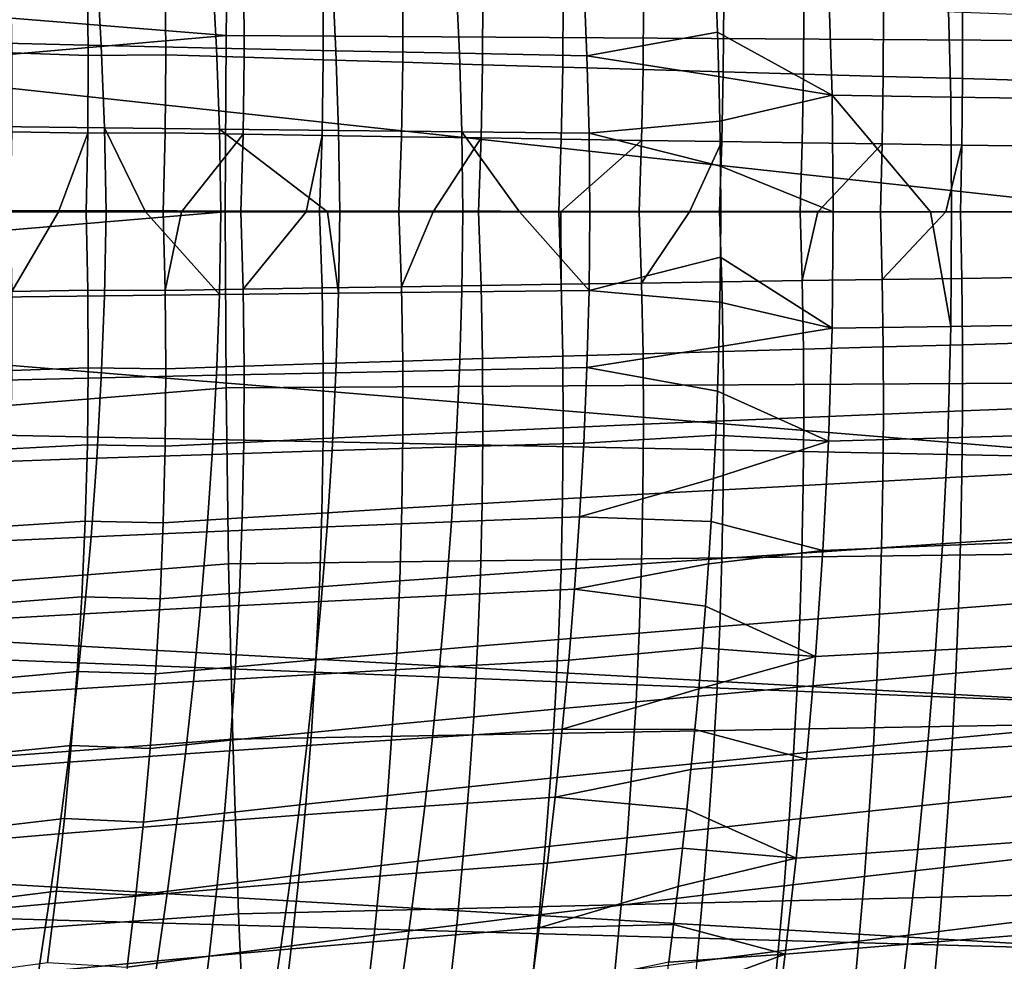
# Model space of a CAD drawing. Header units: metres. Extents: x -25 to 132, y -25 to 25.
# Tile 162 of 256: x 33.24 to 39.48, y -4.75 to 1.22. Entities that reach past the tile are written whole.
import ezdxf

# ---------------------------------------------------------------- set-up
doc = ezdxf.new("R2010")
doc.units = ezdxf.units.M
doc.layers.add('solid_12_061_071_XXX', color=7, linetype='CONTINUOUS')

msp = doc.modelspace()

# ---------------------------------------------------------------- linework, layer by layer
at = {"layer": 'solid_12_061_071_XXX'}
for points in [[(28.086149, 2.734259, 141.42128), (28.065462, 1.642213, 141.504379), (34.550743, 1.116727, 143.152008), (34.566586, 2.231676, 143.088196)], [(34.566586, 2.231676, 143.088196), (34.550743, 1.116727, 143.152008), (41.041626, 1.077531, 144.775955), (41.056084, 2.153667, 144.717712)], [(28.065462, 1.642213, 141.504379), (28.055143, 0.547611, 141.545975), (34.550743, 1.116727, 143.152008)], [(40.379467, 1.563349, 136.93129), (40.386909, -0.000003, 136.90564), (32.188175, 0.891898, 134.528381), (32.184349, 1.414367, 134.541534)], [(33.0257, 1.58731, 39.727135), (33.731094, 1.562806, 40.879372), (33.759499, 1.053241, 40.864841), (33.055965, 1.069825, 39.713535)], [(33.731094, 1.562806, 40.879372), (34.463436, 1.53845, 42.015034), (34.489876, 1.036735, 41.999535), (33.759499, 1.053241, 40.864841)], [(33.184017, 1.502213, 81.589966), (33.192509, 1.006441, 81.613518), (33.677914, 0.990165, 81.444611), (33.671951, 1.478247, 81.421867)], [(34.463436, 1.53845, 42.015034), (35.222279, 1.51435, 43.13345), (35.24667, 1.02038, 43.116966), (34.489876, 1.036735, 41.999535)], [(35.222279, 1.51435, 43.13345), (36.007198, 1.49023, 44.233936), (36.029461, 1.003992, 44.216484), (35.24667, 1.02038, 43.116966)], [(33.677914, 0.990165, 81.444611), (34.169224, 0.995016, 81.294838), (34.165039, 1.485685, 81.272202), (33.671951, 1.478247, 81.421867)], [(34.165039, 1.485685, 81.272202), (34.169224, 0.995016, 81.294838), (34.665642, 0.978698, 81.166199), (34.66354, 1.461686, 81.144699)], [(34.66354, 1.461686, 81.144699), (34.665642, 0.978698, 81.166199), (35.166214, 0.962716, 81.058189), (35.165867, 1.438187, 81.037964)], [(35.165867, 1.438187, 81.037964), (35.166214, 0.962716, 81.058189), (35.670078, 0.946929, 80.971024), (35.671135, 1.414984, 80.952194)], [(36.007198, 1.49023, 44.233936), (36.817753, 1.466225, 45.315834), (36.837814, 0.987662, 45.297432), (36.029461, 1.003992, 44.216484)], [(36.837814, 0.987662, 45.297432), (36.817753, 1.466225, 45.315834), (37.653862, 1.415244, 46.376091), (37.664959, 1.13719, 46.363995)], [(38.369106, 1.454094, 47.252239), (38.391529, 0.738284, 47.223766), (37.664959, 1.13719, 46.363995), (37.653862, 1.415244, 46.376091)], [(39.143253, 0.727097, 48.104172), (38.391529, 0.738284, 47.223766), (38.369106, 1.454094, 47.252239), (39.123856, 1.432475, 48.133736)], [(35.671135, 1.414984, 80.952194), (35.670078, 0.946929, 80.971024), (36.176388, 0.931309, 80.904602), (36.178474, 1.392028, 80.887245)], [(36.178474, 1.392028, 80.887245), (36.176388, 0.931309, 80.904602), (36.684296, 0.915917, 80.858803), (36.687031, 1.369409, 80.842926)], [(39.123856, 1.432475, 48.133736), (39.896126, 1.410606, 48.999737), (39.912487, 0.715771, 48.9692), (39.143253, 0.727097, 48.104172)], [(36.687031, 1.369409, 80.842926), (36.684296, 0.915917, 80.858803), (37.192955, 0.9009, 80.833481), (37.195946, 1.347348, 80.819054)], [(37.195946, 1.347348, 80.819054), (37.192955, 0.9009, 80.833481), (37.701511, 0.886093, 80.828514), (37.704361, 1.325594, 80.81546)], [(37.704361, 1.325594, 80.81546), (37.701511, 0.886093, 80.828514), (38.209122, 0.871512, 80.843788), (38.211422, 1.304169, 80.831955)], [(38.211422, 1.304169, 80.831955), (38.209122, 0.871512, 80.843788), (38.714935, 0.857319, 80.879158), (38.716263, 1.283313, 80.868362)], [(38.716263, 1.283313, 80.868362), (38.714935, 0.857319, 80.879158), (39.218105, 0.843454, 80.934509), (39.218033, 1.262938, 80.924492)], [(39.218033, 1.262938, 80.924492), (39.218105, 0.843454, 80.934509), (39.717777, 0.829859, 81.009712), (39.715862, 1.242952, 81.000175)], [(36.837814, 0.987662, 45.297432), (37.664959, 1.13719, 46.363995), (37.673767, 0.856697, 46.354618)], [(38.391529, 0.738284, 47.223766), (37.673767, 0.856697, 46.354618), (37.664959, 1.13719, 46.363995)], [(28.055218, -0.547852, 141.54599), (34.545525, 0.000026, 143.173294), (34.550743, 1.116727, 143.152008), (28.055143, 0.547611, 141.545975)], [(33.055965, 1.069825, 39.713535), (33.759499, 1.053241, 40.864841), (33.779663, 0.532333, 40.860218), (33.077633, 0.540748, 39.710312)], [(34.550743, 1.116727, 143.152008), (34.545525, 0.000026, 143.173294), (41.036861, -0.000107, 144.79538), (41.041626, 1.077531, 144.775955)], [(33.192509, 1.006441, 81.613518), (33.192268, 0.505685, 81.629669), (33.675446, 0.497398, 81.460281), (33.677914, 0.990165, 81.444611)], [(33.759499, 1.053241, 40.864841), (34.489876, 1.036735, 41.999535), (34.508423, 0.523946, 41.993484), (33.779663, 0.532333, 40.860218)], [(34.489876, 1.036735, 41.999535), (35.24667, 1.02038, 43.116966), (35.263496, 0.515625, 43.109482), (34.508423, 0.523946, 41.993484)], [(35.24667, 1.02038, 43.116966), (36.029461, 1.003992, 44.216484), (36.044468, 0.507276, 44.207573), (35.263496, 0.515625, 43.109482)], [(36.029461, 1.003992, 44.216484), (36.837814, 0.987662, 45.297432), (36.850922, 0.498948, 45.287136), (36.044468, 0.507276, 44.207573)], [(33.675446, 0.497398, 81.460281), (34.164948, 0.499769, 81.310417), (34.169224, 0.995016, 81.294838), (33.677914, 0.990165, 81.444611)], [(34.169224, 0.995016, 81.294838), (34.164948, 0.499769, 81.310417), (34.659618, 0.491453, 81.180954), (34.665642, 0.978698, 81.166199)], [(34.665642, 0.978698, 81.166199), (34.659618, 0.491453, 81.180954), (35.158779, 0.483303, 81.07196), (35.166214, 0.962716, 81.058189)], [(35.166214, 0.962716, 81.058189), (35.158779, 0.483303, 81.07196), (35.66161, 0.475252, 80.983665), (35.670078, 0.946929, 80.971024)], [(35.670078, 0.946929, 80.971024), (35.66161, 0.475252, 80.983665), (36.167267, 0.467285, 80.916031), (36.176388, 0.931309, 80.904602)], [(36.850922, 0.498948, 45.287136), (36.837814, 0.987662, 45.297432), (37.673767, 0.856697, 46.354618), (37.680183, 0.573669, 46.347935)], [(40.386909, -0.000003, 136.90564), (32.190701, 0.008428, 134.519699), (32.188175, 0.891898, 134.528381)], [(36.176388, 0.931309, 80.904602), (36.167267, 0.467285, 80.916031), (36.674919, 0.459433, 80.86898), (36.684296, 0.915917, 80.858803)], [(36.684296, 0.915917, 80.858803), (36.674919, 0.459433, 80.86898), (37.183731, 0.451771, 80.842438), (37.192955, 0.9009, 80.833481)], [(37.192955, 0.9009, 80.833481), (37.183731, 0.451771, 80.842438), (37.69286, 0.444217, 80.836342), (37.701511, 0.886093, 80.828514)], [(37.701511, 0.886093, 80.828514), (37.69286, 0.444217, 80.836342), (38.201469, 0.436779, 80.850609), (38.209122, 0.871512, 80.843788)], [(38.391529, 0.738284, 47.223766), (37.680183, 0.573669, 46.347935), (37.673767, 0.856697, 46.354618)], [(38.209122, 0.871512, 80.843788), (38.201469, 0.436779, 80.850609), (38.708725, 0.429539, 80.88517), (38.714935, 0.857319, 80.879158)], [(38.714935, 0.857319, 80.879158), (38.708725, 0.429539, 80.88517), (39.213787, 0.422468, 80.939957), (39.218105, 0.843454, 80.934509)], [(39.218105, 0.843454, 80.934509), (39.213787, 0.422468, 80.939957), (39.715813, 0.415537, 81.0149), (39.717777, 0.829859, 81.009712)], [(38.391529, 0.738284, 47.223766), (38.398117, 0.000002, 47.21262), (37.684105, 0.288099, 46.343937), (37.680183, 0.573669, 46.347935)], [(39.014355, 0, 47.937733), (38.398117, 0.000002, 47.21262), (38.391529, 0.738284, 47.223766)], [(39.014355, 0, 47.937733), (38.391529, 0.738284, 47.223766), (39.143253, 0.727097, 48.104172), (39.147373, 0, 48.091106)], [(39.147373, 0, 48.091106), (39.143253, 0.727097, 48.104172), (39.912487, 0.715771, 48.9692), (39.914104, 0, 48.954357)], [(36.850922, 0.498948, 45.287136), (37.680183, 0.573669, 46.347935), (37.684105, 0.288099, 46.343937)], [(33.089977, 0, 39.717567), (33.077633, 0.540748, 39.710312), (33.779663, 0.532333, 40.860218), (33.790901, 0, 40.865631)], [(33.192268, 0.505685, 81.629669), (33.183086, 0, 81.638268), (33.489193, 0, 81.527924), (33.675446, 0.497398, 81.460281)], [(33.675446, 0.497398, 81.460281), (33.664314, 0, 81.468758), (34.151955, 0, 81.318832), (34.164948, 0.499769, 81.310417)], [(34.040363, 0, 41.260151), (33.779663, 0.532333, 40.860218), (34.508423, 0.523946, 41.993484), (34.518436, 0, 41.997047)], [(34.040363, 0, 41.260151), (33.790901, 0, 40.865631), (33.779663, 0.532333, 40.860218)], [(34.164948, 0.499769, 81.310417), (34.151955, 0, 81.318832), (34.267555, 0, 81.286438), (34.659618, 0.491453, 81.180954)], [(35.194481, 0, 42.998905), (34.508423, 0.523946, 41.993484), (35.263496, 0.515625, 43.109482), (35.272091, 0, 43.111076)], [(35.194481, 0, 42.998905), (34.518436, 0, 41.997047), (34.508423, 0.523946, 41.993484)], [(35.272091, 0, 43.111076), (35.263496, 0.515625, 43.109482), (36.044468, 0.507276, 44.207573), (36.051643, 0, 44.207378)], [(36.410095, 0, 44.693848), (36.044468, 0.507276, 44.207573), (36.850922, 0.498948, 45.287136), (36.856529, 0, 45.285133)], [(36.410095, 0, 44.693848), (36.051643, 0, 44.207378), (36.044468, 0.507276, 44.207573)], [(33.489193, 0, 81.527924), (33.664314, 0, 81.468758), (33.675446, 0.497398, 81.460281)], [(34.267555, 0, 81.286438), (34.645199, 0, 81.188858), (34.659618, 0.491453, 81.180954)], [(34.659618, 0.491453, 81.180954), (34.645199, 0, 81.188858), (35.059399, 0, 81.096153), (35.158779, 0.483303, 81.07196)], [(35.059399, 0, 81.096153), (35.143295, 0, 81.079178), (35.158779, 0.483303, 81.07196)], [(35.158779, 0.483303, 81.07196), (35.143295, 0, 81.079178), (35.645451, 0, 80.990036), (35.66161, 0.475252, 80.983665)], [(35.66161, 0.475252, 80.983665), (35.645451, 0, 80.990036), (35.862152, 0, 80.958061), (36.167267, 0.467285, 80.916031)], [(35.862152, 0, 80.958061), (36.150867, 0, 80.92144), (36.167267, 0.467285, 80.916031)], [(36.167267, 0.467285, 80.916031), (36.150867, 0, 80.92144), (36.658726, 0, 80.87339), (36.674919, 0.459433, 80.86898)], [(36.674919, 0.459433, 80.86898), (36.658726, 0, 80.87339), (36.672665, 0, 80.87236), (37.183731, 0.451771, 80.842438)], [(36.672665, 0, 80.87236), (37.168159, 0, 80.845863), (37.183731, 0.451771, 80.842438)], [(36.856529, 0, 45.285133), (36.850922, 0.498948, 45.287136), (37.684105, 0.288099, 46.343937), (37.685436, 0, 46.342606)], [(37.183731, 0.451771, 80.842438), (37.168159, 0, 80.845863), (37.487167, 0, 80.839081), (37.69286, 0.444217, 80.836342)], [(37.487167, 0, 80.839081), (37.678341, 0, 80.83886), (37.69286, 0.444217, 80.836342)], [(37.69286, 0.444217, 80.836342), (37.678341, 0, 80.83886), (38.188408, 0, 80.852364), (38.201469, 0.436779, 80.850609)], [(38.201469, 0.436779, 80.850609), (38.188408, 0, 80.852364), (38.301811, 0, 80.858154), (38.708725, 0.429539, 80.88517)], [(38.301811, 0, 80.858154), (38.697701, 0, 80.886353), (38.708725, 0.429539, 80.88517)], [(38.708725, 0.429539, 80.88517), (38.697701, 0, 80.886353), (39.112747, 0, 80.929359), (39.213787, 0.422468, 80.939957)], [(39.112747, 0, 80.929359), (39.205097, 0, 80.940811), (39.213787, 0.422468, 80.939957)], [(39.213787, 0.422468, 80.939957), (39.205097, 0, 80.940811), (39.710087, 0, 81.015755), (39.715813, 0.415537, 81.0149)], [(38.398117, 0.000002, 47.21262), (37.685436, 0, 46.342606), (37.684105, 0.288099, 46.343937)], [(28.065681, -1.642454, 141.50441), (34.550938, -1.116674, 143.152054), (34.545525, 0.000026, 143.173294), (28.055218, -0.547852, 141.54599)], [(40.379467, -1.563355, 136.93129), (32.188175, -0.891898, 134.528381), (32.190701, 0.008428, 134.519699), (40.386909, -0.000003, 136.90564)], [(33.077633, -0.540748, 39.710312), (33.089977, 0, 39.717567), (33.790901, 0, 40.865631), (33.779663, -0.532333, 40.860218)], [(33.192268, -0.505705, 81.629669), (33.489193, 0, 81.527924), (33.183086, 0, 81.638268)], [(33.779663, -0.532333, 40.860218), (33.790901, 0, 40.865631), (34.040363, 0, 41.260151), (34.508423, -0.523946, 41.993484)], [(34.508423, -0.523946, 41.993484), (34.040363, 0, 41.260151), (34.518436, 0, 41.997047)], [(34.659618, -0.491471, 81.180954), (34.645199, 0, 81.188858), (34.267555, 0, 81.286438), (34.164948, -0.499789, 81.310417)], [(34.508423, -0.523946, 41.993484), (34.518436, 0, 41.997047), (35.194481, 0, 42.998905), (35.263496, -0.515625, 43.109482)], [(34.545525, 0.000026, 143.173294), (34.550938, -1.116674, 143.152054), (41.041794, -1.077744, 144.775986), (41.036861, -0.000107, 144.79538)], [(34.659618, -0.491471, 81.180954), (35.059399, 0, 81.096153), (34.645199, 0, 81.188858)], [(35.66161, -0.475272, 80.983665), (35.645451, 0, 80.990036), (35.143295, 0, 81.079178), (35.158779, -0.483324, 81.07196)], [(35.263496, -0.515625, 43.109482), (35.194481, 0, 42.998905), (35.272091, 0, 43.111076)], [(35.263496, -0.515625, 43.109482), (35.272091, 0, 43.111076), (36.051643, 0, 44.207378), (36.044468, -0.507277, 44.207573)], [(35.66161, -0.475272, 80.983665), (35.862152, 0, 80.958061), (35.645451, 0, 80.990036)], [(36.167267, -0.467303, 80.916031), (36.150867, 0, 80.92144), (35.862152, 0, 80.958061), (35.66161, -0.475272, 80.983665)], [(36.044468, -0.507277, 44.207573), (36.051643, 0, 44.207378), (36.410095, 0, 44.693848), (36.850922, -0.498948, 45.287136)], [(36.674919, -0.459452, 80.86898), (36.658726, 0, 80.87339), (36.150867, 0, 80.92144), (36.167267, -0.467303, 80.916031)], [(36.850922, -0.498948, 45.287136), (36.410095, 0, 44.693848), (36.856529, 0, 45.285133)], [(36.850922, -0.498948, 45.287136), (36.856529, 0, 45.285133), (37.685436, 0, 46.342606), (37.684105, -0.288099, 46.343937)], [(37.183731, -0.451788, 80.842438), (37.487167, 0, 80.839081), (37.168159, 0, 80.845863)], [(37.69286, -0.444231, 80.836334), (37.678341, 0, 80.83886), (37.487167, 0, 80.839081), (37.183731, -0.451788, 80.842438)], [(38.201469, -0.43679, 80.850609), (38.188408, 0, 80.852364), (37.678341, 0, 80.83886), (37.69286, -0.444231, 80.836334)], [(37.684105, -0.288099, 46.343937), (37.685436, 0, 46.342606), (38.398117, 0.000002, 47.21262), (38.391529, -0.738284, 47.223766)], [(38.201469, -0.43679, 80.850609), (38.301811, 0, 80.858154), (38.188408, 0, 80.852364)], [(38.708725, -0.429549, 80.88517), (38.697701, 0, 80.886353), (38.301811, 0, 80.858154), (38.201469, -0.43679, 80.850609)], [(38.391529, -0.738284, 47.223766), (38.398117, 0.000002, 47.21262), (39.014355, 0, 47.937733), (39.143253, -0.727097, 48.104172)], [(39.143253, -0.727097, 48.104172), (39.014355, 0, 47.937733), (39.147373, 0, 48.091106)], [(39.143253, -0.727097, 48.104172), (39.147373, 0, 48.091106), (39.914104, 0, 48.954357), (39.912487, -0.71577, 48.9692)], [(39.715813, -0.41554, 81.0149), (39.710087, 0, 81.015755), (39.205097, 0, 80.940811), (39.213787, -0.422474, 80.939957)], [(33.675446, -0.497418, 81.460281), (33.664314, 0, 81.468758), (33.489193, 0, 81.527924), (33.192268, -0.505705, 81.629669)], [(34.164948, -0.499789, 81.310417), (34.151955, 0, 81.318832), (33.664314, 0, 81.468758), (33.675446, -0.497418, 81.460281)], [(34.164948, -0.499789, 81.310417), (34.267555, 0, 81.286438), (34.151955, 0, 81.318832)], [(35.158779, -0.483324, 81.07196), (35.143295, 0, 81.079178), (35.059399, 0, 81.096153), (34.659618, -0.491471, 81.180954)], [(36.674919, -0.459452, 80.86898), (36.672665, 0, 80.87236), (36.658726, 0, 80.87339)], [(37.183731, -0.451788, 80.842438), (37.168159, 0, 80.845863), (36.672665, 0, 80.87236), (36.674919, -0.459452, 80.86898)], [(38.708725, -0.429549, 80.88517), (39.112747, 0, 80.929359), (38.697701, 0, 80.886353)], [(39.213787, -0.422474, 80.939957), (39.205097, 0, 80.940811), (39.112747, 0, 80.929359), (38.708725, -0.429549, 80.88517)], [(36.850922, -0.498948, 45.287136), (37.684105, -0.288099, 46.343937), (37.680183, -0.573669, 46.347935)], [(37.680183, -0.573669, 46.347935), (37.684105, -0.288099, 46.343937), (38.391529, -0.738284, 47.223766)], [(38.708725, -0.429549, 80.88517), (38.201469, -0.43679, 80.850609), (38.209122, -0.871535, 80.843788), (38.714935, -0.857338, 80.879158)], [(39.213787, -0.422474, 80.939957), (38.708725, -0.429549, 80.88517), (38.714935, -0.857338, 80.879158), (39.218105, -0.843467, 80.934509)], [(39.218105, -0.843467, 80.934509), (39.717777, -0.829865, 81.009712), (39.715813, -0.41554, 81.0149), (39.213787, -0.422474, 80.939957)], [(33.675446, -0.497418, 81.460281), (33.192268, -0.505705, 81.629669), (33.192509, -1.00648, 81.61351), (33.677914, -0.990203, 81.444611)], [(34.169224, -0.995054, 81.294838), (34.164948, -0.499789, 81.310417), (33.675446, -0.497418, 81.460281), (33.677914, -0.990203, 81.444611)], [(34.659618, -0.491471, 81.180954), (34.164948, -0.499789, 81.310417), (34.169224, -0.995054, 81.294838), (34.665642, -0.978736, 81.166199)], [(35.158779, -0.483324, 81.07196), (34.659618, -0.491471, 81.180954), (34.665642, -0.978736, 81.166199), (35.166214, -0.962758, 81.058189)], [(35.66161, -0.475272, 80.983665), (35.158779, -0.483324, 81.07196), (35.166214, -0.962758, 81.058189), (35.670078, -0.946968, 80.971024)], [(36.167267, -0.467303, 80.916031), (35.66161, -0.475272, 80.983665), (35.670078, -0.946968, 80.971024), (36.176392, -0.931345, 80.904602)], [(36.850922, -0.498948, 45.287136), (36.837814, -0.987662, 45.297432), (36.029461, -1.003992, 44.216484), (36.044468, -0.507277, 44.207573)], [(36.674919, -0.459452, 80.86898), (36.167267, -0.467303, 80.916031), (36.176392, -0.931345, 80.904602), (36.684296, -0.915955, 80.858795)], [(37.183731, -0.451788, 80.842438), (36.674919, -0.459452, 80.86898), (36.684296, -0.915955, 80.858795), (37.192955, -0.900933, 80.833481)], [(36.837814, -0.987662, 45.297432), (36.850922, -0.498948, 45.287136), (37.680183, -0.573669, 46.347935), (37.673767, -0.856697, 46.354618)], [(37.69286, -0.444231, 80.836334), (37.183731, -0.451788, 80.842438), (37.192955, -0.900933, 80.833481), (37.701511, -0.886121, 80.828514)], [(38.201469, -0.43679, 80.850609), (37.69286, -0.444231, 80.836334), (37.701511, -0.886121, 80.828514), (38.209122, -0.871535, 80.843788)], [(33.779663, -0.532333, 40.860218), (33.759499, -1.053241, 40.864841), (33.055965, -1.069825, 39.713535), (33.077633, -0.540748, 39.710312)], [(34.508423, -0.523946, 41.993484), (34.489876, -1.036735, 41.999535), (33.759499, -1.053241, 40.864841), (33.779663, -0.532333, 40.860218)], [(35.263496, -0.515625, 43.109482), (35.24667, -1.02038, 43.116966), (34.489876, -1.036735, 41.999535), (34.508423, -0.523946, 41.993484)], [(36.044468, -0.507277, 44.207573), (36.029461, -1.003992, 44.216484), (35.24667, -1.02038, 43.116966), (35.263496, -0.515625, 43.109482)], [(37.673767, -0.856697, 46.354618), (37.680183, -0.573669, 46.347935), (38.391529, -0.738284, 47.223766)], [(37.664959, -1.13719, 46.363995), (37.673767, -0.856697, 46.354618), (38.391529, -0.738284, 47.223766), (38.369106, -1.454094, 47.252239)], [(39.143253, -0.727097, 48.104172), (39.123856, -1.432474, 48.133736), (38.369106, -1.454094, 47.252239), (38.391529, -0.738284, 47.223766)], [(39.912487, -0.71577, 48.9692), (39.896126, -1.410605, 48.999737), (39.123856, -1.432474, 48.133736), (39.143253, -0.727097, 48.104172)], [(36.837814, -0.987662, 45.297432), (37.673767, -0.856697, 46.354618), (37.664959, -1.13719, 46.363995)], [(38.209122, -0.871535, 80.843788), (37.701511, -0.886121, 80.828514), (37.704361, -1.325636, 80.81546), (38.211422, -1.304204, 80.831955)], [(38.714935, -0.857338, 80.879158), (38.209122, -0.871535, 80.843788), (38.211422, -1.304204, 80.831955), (38.716263, -1.283343, 80.868355)], [(39.218105, -0.843467, 80.934509), (38.714935, -0.857338, 80.879158), (38.716263, -1.283343, 80.868355), (39.218033, -1.262957, 80.924492)], [(39.218033, -1.262957, 80.924492), (39.715862, -1.24296, 81.000175), (39.717777, -0.829865, 81.009712), (39.218105, -0.843467, 80.934509)], [(40.379467, -1.563355, 136.93129), (32.184502, -1.397519, 134.541016), (32.188175, -0.891898, 134.528381)], [(36.176392, -0.931345, 80.904602), (35.670078, -0.946968, 80.971024), (35.671131, -1.415042, 80.952187), (36.178474, -1.392081, 80.887238)], [(36.684296, -0.915955, 80.858795), (36.176392, -0.931345, 80.904602), (36.178474, -1.392081, 80.887238), (36.687031, -1.369466, 80.842926)], [(37.192955, -0.900933, 80.833481), (36.684296, -0.915955, 80.858795), (36.687031, -1.369466, 80.842926), (37.195946, -1.347397, 80.819054)], [(37.701511, -0.886121, 80.828514), (37.192955, -0.900933, 80.833481), (37.195946, -1.347397, 80.819054), (37.704361, -1.325636, 80.81546)], [(33.677914, -0.990203, 81.444611), (33.192509, -1.00648, 81.61351), (33.184013, -1.502272, 81.589958), (33.671951, -1.478304, 81.421867)], [(34.165039, -1.485742, 81.272202), (34.169224, -0.995054, 81.294838), (33.677914, -0.990203, 81.444611), (33.671951, -1.478304, 81.421867)], [(34.665642, -0.978736, 81.166199), (34.169224, -0.995054, 81.294838), (34.165039, -1.485742, 81.272202), (34.66354, -1.461741, 81.144699)], [(35.166214, -0.962758, 81.058189), (34.665642, -0.978736, 81.166199), (34.66354, -1.461741, 81.144699), (35.165867, -1.43825, 81.037964)], [(35.670078, -0.946968, 80.971024), (35.166214, -0.962758, 81.058189), (35.165867, -1.43825, 81.037964), (35.671131, -1.415042, 80.952187)], [(36.837814, -0.987662, 45.297432), (36.817753, -1.466225, 45.315834), (36.007198, -1.49023, 44.233936), (36.029461, -1.003992, 44.216484)], [(36.817753, -1.466225, 45.315834), (36.837814, -0.987662, 45.297432), (37.664959, -1.13719, 46.363995), (37.653862, -1.415244, 46.376091)], [(33.759499, -1.053241, 40.864841), (33.731094, -1.562806, 40.879372), (33.0257, -1.58731, 39.727135), (33.055965, -1.069825, 39.713535)], [(34.489876, -1.036735, 41.999535), (34.463436, -1.53845, 42.015034), (33.731094, -1.562806, 40.879372), (33.759499, -1.053241, 40.864841)], [(35.24667, -1.02038, 43.116966), (35.222279, -1.51435, 43.13345), (34.463436, -1.53845, 42.015034), (34.489876, -1.036735, 41.999535)], [(36.029461, -1.003992, 44.216484), (36.007198, -1.49023, 44.233936), (35.222279, -1.51435, 43.13345), (35.24667, -1.02038, 43.116966)], [(28.086515, -2.734499, 141.421341), (34.566975, -2.231623, 143.088287), (34.550938, -1.116674, 143.152054), (28.065681, -1.642454, 141.50441)], [(34.566975, -2.231623, 143.088287), (41.056427, -2.153879, 144.717789), (41.041794, -1.077744, 144.775986), (34.550938, -1.116674, 143.152054)], [(37.653862, -1.415244, 46.376091), (37.664959, -1.13719, 46.363995), (38.369106, -1.454094, 47.252239)], [(39.213631, -1.680924, 80.909927), (39.710114, -1.654813, 80.986313), (39.715862, -1.24296, 81.000175), (39.218033, -1.262957, 80.924492)], [(38.211422, -1.304204, 80.831955), (37.704361, -1.325636, 80.81546), (37.701538, -1.762739, 80.797226), (38.208473, -1.734764, 80.815163)], [(38.716263, -1.283343, 80.868355), (38.211422, -1.304204, 80.831955), (38.208473, -1.734764, 80.815163), (38.712795, -1.707536, 80.852806)], [(39.218033, -1.262957, 80.924492), (38.716263, -1.283343, 80.868355), (38.712795, -1.707536, 80.852806), (39.213631, -1.680924, 80.909927)], [(36.687031, -1.369466, 80.842926), (36.178474, -1.392081, 80.887238), (36.173714, -1.849467, 80.864021), (36.683292, -1.819945, 80.821434)], [(37.195946, -1.347397, 80.819054), (36.687031, -1.369466, 80.842926), (36.683292, -1.819945, 80.821434), (37.192856, -1.791141, 80.79924)], [(37.704361, -1.325636, 80.81546), (37.195946, -1.347397, 80.819054), (37.192856, -1.791141, 80.79924), (37.701538, -1.762739, 80.797226)], [(40.357227, -3.124776, 137.008133), (32.167973, -2.674245, 134.597794), (32.184502, -1.397519, 134.541016), (40.379467, -1.563355, 136.93129)], [(35.671131, -1.415042, 80.952187), (35.165867, -1.43825, 81.037964), (35.157986, -1.909752, 81.011368), (35.664989, -1.879445, 80.927254)], [(36.178474, -1.392081, 80.887238), (35.671131, -1.415042, 80.952187), (35.664989, -1.879445, 80.927254), (36.173714, -1.849467, 80.864021)], [(36.791367, -1.93472, 45.342289), (36.817753, -1.466225, 45.315834), (37.653862, -1.415244, 46.376091), (37.640583, -1.690653, 46.390903)], [(37.640583, -1.690653, 46.390903), (37.653862, -1.415244, 46.376091), (38.369106, -1.454094, 47.252239)], [(39.123856, -1.432474, 48.133736), (39.091225, -2.116398, 48.179607), (38.332981, -2.147702, 47.297844), (38.369106, -1.454094, 47.252239)], [(39.896126, -1.410605, 48.999737), (39.866989, -2.084756, 49.045784), (39.091225, -2.116398, 48.179607), (39.123856, -1.432474, 48.133736)], [(33.671951, -1.478304, 81.421867), (33.184013, -1.502272, 81.589958), (33.167099, -1.993027, 81.559113), (33.657848, -1.961668, 81.392159)], [(34.152679, -1.9718, 81.242615), (34.165039, -1.485742, 81.272202), (33.671951, -1.478304, 81.421867), (33.657848, -1.961668, 81.392159)], [(34.66354, -1.461741, 81.144699), (34.165039, -1.485742, 81.272202), (34.152679, -1.9718, 81.242615), (34.65358, -1.940436, 81.116554)], [(35.165867, -1.43825, 81.037964), (34.66354, -1.461741, 81.144699), (34.65358, -1.940436, 81.116554), (35.157986, -1.909752, 81.011368)], [(36.007198, -1.49023, 44.233936), (35.97834, -1.966075, 44.25988), (35.190998, -1.997618, 43.158863), (35.222279, -1.51435, 43.13345)], [(36.817753, -1.466225, 45.315834), (36.791367, -1.93472, 45.342289), (35.97834, -1.966075, 44.25988), (36.007198, -1.49023, 44.233936)], [(37.625248, -1.963168, 46.408436), (37.640583, -1.690653, 46.390903), (38.369106, -1.454094, 47.252239), (38.332981, -2.147702, 47.297844)], [(34.463436, -1.53845, 42.015034), (34.429806, -2.029176, 42.039917), (33.695183, -2.06111, 40.903751), (33.731094, -1.562806, 40.879372)], [(35.222279, -1.51435, 43.13345), (35.190998, -1.997618, 43.158863), (34.429806, -2.029176, 42.039917), (34.463436, -1.53845, 42.015034)], [(33.731094, -1.562806, 40.879372), (33.695183, -2.06111, 40.903751), (32.987583, -2.093283, 39.751045), (33.0257, -1.58731, 39.727135)], [(39.213631, -1.680924, 80.909927), (38.712795, -1.707536, 80.852806), (38.704609, -2.129891, 80.83255), (39.20496, -2.097347, 80.890869)], [(39.20496, -2.097347, 80.890869), (39.700565, -2.065407, 80.968155), (39.710114, -1.654813, 80.986313), (39.213631, -1.680924, 80.909927)], [(36.791367, -1.93472, 45.342289), (37.640583, -1.690653, 46.390903), (37.625248, -1.963168, 46.408436)], [(38.208473, -1.734764, 80.815163), (37.701538, -1.762739, 80.797226), (37.693169, -2.197395, 80.77388), (38.20039, -2.163186, 80.793465)], [(38.712795, -1.707536, 80.852806), (38.208473, -1.734764, 80.815163), (38.20039, -2.163186, 80.793465), (38.704609, -2.129891, 80.83255)], [(37.192856, -1.791141, 80.79924), (36.683292, -1.819945, 80.821434), (36.67326, -2.267347, 80.794403), (37.183834, -2.232126, 80.774101)], [(37.701538, -1.762739, 80.797226), (37.192856, -1.791141, 80.79924), (37.183834, -2.232126, 80.774101), (37.693169, -2.197395, 80.77388)], [(36.173714, -1.849467, 80.864021), (35.664989, -1.879445, 80.927254), (35.651871, -2.340131, 80.896309), (36.162312, -2.303457, 80.835037)], [(36.683292, -1.819945, 80.821434), (36.173714, -1.849467, 80.864021), (36.162312, -2.303457, 80.835037), (36.67326, -2.267347, 80.794403)], [(35.157986, -1.909752, 81.011368), (34.65358, -1.940436, 81.116554), (34.636028, -2.414768, 81.081863), (35.142815, -2.377213, 80.978508)], [(35.664989, -1.879445, 80.927254), (35.157986, -1.909752, 81.011368), (35.142815, -2.377213, 80.978508), (35.651871, -2.340131, 80.896309)], [(33.657848, -1.961668, 81.392159), (33.167099, -1.993027, 81.559113), (33.142075, -2.47869, 81.52108), (33.635906, -2.440243, 81.355583)], [(34.132439, -2.453172, 81.2062), (34.152679, -1.9718, 81.242615), (33.657848, -1.961668, 81.392159), (33.635906, -2.440243, 81.355583)], [(34.65358, -1.940436, 81.116554), (34.152679, -1.9718, 81.242615), (34.132439, -2.453172, 81.2062), (34.636028, -2.414768, 81.081863)], [(35.97834, -1.966075, 44.25988), (35.943542, -2.43161, 44.29425), (35.153519, -2.470269, 43.19315), (35.190998, -1.997618, 43.158863)], [(36.791367, -1.93472, 45.342289), (36.759293, -2.393228, 45.376736), (35.943542, -2.43161, 44.29425), (35.97834, -1.966075, 44.25988)], [(36.759293, -2.393228, 45.376736), (36.791367, -1.93472, 45.342289), (37.625248, -1.963168, 46.408436), (37.607979, -2.232739, 46.42868)], [(37.607979, -2.232739, 46.42868), (37.625248, -1.963168, 46.408436), (38.332981, -2.147702, 47.297844)], [(34.429806, -2.029176, 42.039917), (34.389694, -2.508998, 42.074123), (33.652485, -2.548237, 40.937908), (33.695183, -2.06111, 40.903751)], [(35.190998, -1.997618, 43.158863), (35.153519, -2.470269, 43.19315), (34.389694, -2.508998, 42.074123), (34.429806, -2.029176, 42.039917)], [(33.695183, -2.06111, 40.903751), (33.652485, -2.548237, 40.937908), (32.942364, -2.587823, 39.785202), (32.987583, -2.093283, 39.751045)], [(39.091225, -2.116398, 48.179607), (39.047417, -2.779134, 48.241596), (38.285282, -2.819386, 47.360386), (38.332981, -2.147702, 47.297844)], [(39.20496, -2.097347, 80.890869), (38.704609, -2.129891, 80.83255), (38.691795, -2.550382, 80.807625), (39.192085, -2.512206, 80.867332)], [(39.866989, -2.084756, 49.045784), (39.827045, -2.738474, 49.107159), (39.047417, -2.779134, 48.241596), (39.091225, -2.116398, 48.179607)], [(39.192085, -2.512206, 80.867332), (39.687263, -2.47473, 80.945717), (39.700565, -2.065407, 80.968155), (39.20496, -2.097347, 80.890869)], [(34.593575, -3.34313, 142.982224), (41.0807, -3.227051, 144.620956), (41.056427, -2.153879, 144.717789), (34.566975, -2.231623, 143.088287)], [(37.588886, -2.499491, 46.451656), (37.607979, -2.232739, 46.42868), (38.332981, -2.147702, 47.297844), (38.285282, -2.819386, 47.360386)], [(38.20039, -2.163186, 80.793465), (37.693169, -2.197395, 80.77388), (37.679386, -2.629569, 80.745483), (38.187271, -2.589438, 80.766907)], [(38.704609, -2.129891, 80.83255), (38.20039, -2.163186, 80.793465), (38.187271, -2.589438, 80.766907), (38.691795, -2.550382, 80.807625)], [(28.11764, -3.822367, 141.297058), (34.593575, -3.34313, 142.982224), (34.566975, -2.231623, 143.088287), (28.086515, -2.734499, 141.421341)], [(37.183834, -2.232126, 80.774101), (36.67326, -2.267347, 80.794403), (36.657108, -2.711632, 80.761902), (37.169037, -2.670312, 80.743706)], [(36.759293, -2.393228, 45.376736), (37.607979, -2.232739, 46.42868), (37.588886, -2.499491, 46.451656)], [(37.693169, -2.197395, 80.77388), (37.183834, -2.232126, 80.774101), (37.169037, -2.670312, 80.743706), (37.679386, -2.629569, 80.745483)], [(36.162312, -2.303457, 80.835037), (35.651871, -2.340131, 80.896309), (35.632, -2.797051, 80.859444), (36.144466, -2.754006, 80.800369)], [(36.67326, -2.267347, 80.794403), (36.162312, -2.303457, 80.835037), (36.144466, -2.754006, 80.800369), (36.657108, -2.711632, 80.761902)], [(35.651871, -2.340131, 80.896309), (35.142815, -2.377213, 80.978508), (35.120598, -2.840584, 80.939476), (35.632, -2.797051, 80.859444)], [(34.636028, -2.414768, 81.081863), (34.132439, -2.453172, 81.2062), (34.10461, -2.929807, 81.16304), (34.611153, -2.884686, 81.040733)], [(35.142815, -2.377213, 80.978508), (34.636028, -2.414768, 81.081863), (34.611153, -2.884686, 81.040733), (35.120598, -2.840584, 80.939476)], [(35.943542, -2.43161, 44.29425), (35.903469, -2.88692, 44.336987), (35.110519, -2.932389, 43.236244), (35.153519, -2.470269, 43.19315)], [(36.759293, -2.393228, 45.376736), (36.722168, -2.841832, 45.419121), (35.903469, -2.88692, 44.336987), (35.943542, -2.43161, 44.29425)], [(36.722168, -2.841832, 45.419121), (36.759293, -2.393228, 45.376736), (37.588886, -2.499491, 46.451656), (37.568108, -2.763201, 46.477345)], [(33.635906, -2.440243, 81.355583), (33.142075, -2.47869, 81.52108), (33.109264, -2.959208, 81.475975), (33.606415, -2.913977, 81.312248)], [(34.10461, -2.929807, 81.16304), (34.132439, -2.453172, 81.2062), (33.635906, -2.440243, 81.355583), (33.606415, -2.913977, 81.312248)], [(35.153519, -2.470269, 43.19315), (35.110519, -2.932389, 43.236244), (34.343803, -2.977997, 42.117588), (34.389694, -2.508998, 42.074123)], [(39.175072, -2.92548, 80.839363), (39.670246, -2.882766, 80.919029), (39.687263, -2.47473, 80.945717), (39.192085, -2.512206, 80.867332)], [(33.652485, -2.548237, 40.937908), (33.603733, -3.024267, 40.981789), (32.890793, -3.07101, 39.82954), (32.942364, -2.587823, 39.785202)], [(34.389694, -2.508998, 42.074123), (34.343803, -2.977997, 42.117588), (33.603733, -3.024267, 40.981789), (33.652485, -2.548237, 40.937908)], [(37.568108, -2.763201, 46.477345), (37.588886, -2.499491, 46.451656), (38.285282, -2.819386, 47.360386)], [(38.691795, -2.550382, 80.807625), (38.187271, -2.589438, 80.766907), (38.169228, -3.013489, 80.73555), (38.674438, -2.968983, 80.778084)], [(39.192085, -2.512206, 80.867332), (38.691795, -2.550382, 80.807625), (38.674438, -2.968983, 80.778084), (39.175072, -2.92548, 80.839363)], [(38.187271, -2.589438, 80.766907), (37.679386, -2.629569, 80.745483), (37.660316, -3.059226, 80.712097), (38.169228, -3.013489, 80.73555)], [(40.357227, -3.124776, 137.008133), (32.165745, -2.802044, 134.605453), (32.167973, -2.674245, 134.597794)], [(37.169037, -2.670312, 80.743706), (36.657108, -2.711632, 80.761902), (36.635014, -3.152757, 80.724022), (37.148613, -3.105661, 80.70813)], [(37.679386, -2.629569, 80.745483), (37.169037, -2.670312, 80.743706), (37.148613, -3.105661, 80.70813), (37.660316, -3.059226, 80.712097)], [(36.657108, -2.711632, 80.761902), (36.144466, -2.754006, 80.800369), (36.120373, -3.20107, 80.760094), (36.635014, -3.152757, 80.724022)], [(39.827045, -2.738474, 49.107159), (39.778267, -3.372014, 49.183689), (38.99448, -3.420949, 48.319523), (39.047417, -2.779134, 48.241596)], [(40.320351, -4.682454, 137.136063), (32.134449, -4.203703, 134.712952), (32.165745, -2.802044, 134.605453), (40.357227, -3.124776, 137.008133)], [(35.632, -2.797051, 80.859444), (35.120598, -2.840584, 80.939476), (35.091579, -3.299816, 80.894363), (35.605595, -3.250158, 80.816742)], [(36.144466, -2.754006, 80.800369), (35.632, -2.797051, 80.859444), (35.605595, -3.250158, 80.816742), (36.120373, -3.20107, 80.760094)], [(36.680622, -3.280614, 45.469379), (36.722168, -2.841832, 45.419121), (37.568108, -2.763201, 46.477345), (37.54578, -3.023666, 46.505722)], [(37.54578, -3.023666, 46.505722), (37.568108, -2.763201, 46.477345), (38.285282, -2.819386, 47.360386)], [(39.047417, -2.779134, 48.241596), (38.99448, -3.420949, 48.319523), (38.228142, -3.469426, 47.439671), (38.285282, -2.819386, 47.360386)], [(35.120598, -2.840584, 80.939476), (34.611153, -2.884686, 81.040733), (34.579224, -3.350139, 80.993263), (35.091579, -3.299816, 80.894363)], [(36.722168, -2.841832, 45.419121), (36.680622, -3.280614, 45.469379), (35.858776, -3.332088, 44.388035), (35.903469, -2.88692, 44.336987)], [(37.522026, -3.281032, 46.536797), (37.54578, -3.023666, 46.505722), (38.285282, -2.819386, 47.360386), (38.228142, -3.469426, 47.439671)], [(33.606415, -2.913977, 81.312248), (33.109264, -2.959208, 81.475975), (33.068977, -3.434526, 81.423889), (33.569668, -3.382818, 81.26226)], [(34.069481, -3.401649, 81.113258), (34.10461, -2.929807, 81.16304), (33.606415, -2.913977, 81.312248), (33.569668, -3.382818, 81.26226)], [(34.611153, -2.884686, 81.040733), (34.10461, -2.929807, 81.16304), (34.069481, -3.401649, 81.113258), (34.579224, -3.350139, 80.993263)], [(35.110519, -2.932389, 43.236244), (35.062679, -3.38406, 43.288094), (34.292835, -3.43626, 42.170254), (34.343803, -2.977997, 42.117588)], [(35.903469, -2.88692, 44.336987), (35.858776, -3.332088, 44.388035), (35.062679, -3.38406, 43.288094), (35.110519, -2.932389, 43.236244)], [(39.175072, -2.92548, 80.839363), (38.674438, -2.968983, 80.778084), (38.652618, -3.385668, 80.743973), (39.153976, -3.337147, 80.806984)], [(39.153976, -3.337147, 80.806984), (39.649555, -3.289501, 80.888107), (39.670246, -2.882766, 80.919029), (39.175072, -2.92548, 80.839363)], [(34.343803, -2.977997, 42.117588), (34.292835, -3.43626, 42.170254), (33.549648, -3.489284, 41.03532), (33.603733, -3.024267, 40.981789)], [(38.674438, -2.968983, 80.778084), (38.169228, -3.013489, 80.73555), (38.146366, -3.435307, 80.69944), (38.652618, -3.385668, 80.743973)], [(33.603733, -3.024267, 40.981789), (33.549648, -3.489284, 41.03532), (32.833611, -3.542921, 39.884003), (32.890793, -3.07101, 39.82954)], [(36.680622, -3.280614, 45.469379), (37.54578, -3.023666, 46.505722), (37.522026, -3.281032, 46.536797)], [(38.169228, -3.013489, 80.73555), (37.660316, -3.059226, 80.712097), (37.636089, -3.48633, 80.673782), (38.146366, -3.435307, 80.69944)], [(37.148613, -3.105661, 80.70813), (36.635014, -3.152757, 80.724022), (36.607151, -3.590679, 80.68084), (37.122719, -3.538133, 80.667442)], [(37.660316, -3.059226, 80.712097), (37.148613, -3.105661, 80.70813), (37.122719, -3.538133, 80.667442), (37.636089, -3.48633, 80.673782)], [(36.635014, -3.152757, 80.724022), (36.120373, -3.20107, 80.760094), (36.090229, -3.644602, 80.71431), (36.607151, -3.590679, 80.68084)], [(34.630634, -4.449543, 142.834198), (41.11454, -4.295825, 144.485779), (41.0807, -3.227051, 144.620956), (34.593575, -3.34313, 142.982224)], [(36.120373, -3.20107, 80.760094), (35.605595, -3.250158, 80.816742), (35.57288, -3.699405, 80.768311), (36.090229, -3.644602, 80.71431)], [(35.091579, -3.299816, 80.894363), (34.579224, -3.350139, 80.993263), (34.540504, -3.811074, 80.93956), (35.056007, -3.754858, 80.843285)], [(35.605595, -3.250158, 80.816742), (35.091579, -3.299816, 80.894363), (35.056007, -3.754858, 80.843285), (35.57288, -3.699405, 80.768311)], [(36.680622, -3.280614, 45.469379), (36.635296, -3.709656, 45.527466), (35.81012, -3.767199, 44.447334), (35.858776, -3.332088, 44.388035)], [(36.635296, -3.709656, 45.527466), (36.680622, -3.280614, 45.469379), (37.522026, -3.281032, 46.536797), (37.496975, -3.535241, 46.570557)], [(37.496975, -3.535241, 46.570557), (37.522026, -3.281032, 46.536797), (38.228142, -3.469426, 47.439671)], [(39.128864, -3.747189, 80.770241), (39.625233, -3.694921, 80.852982), (39.649555, -3.289501, 80.888107), (39.153976, -3.337147, 80.806984)], [(28.158964, -4.904449, 141.131897), (34.630634, -4.449543, 142.834198), (34.593575, -3.34313, 142.982224), (28.11764, -3.822367, 141.297058)], [(34.579224, -3.350139, 80.993263), (34.069481, -3.401649, 81.113258), (34.027348, -3.868647, 81.056961), (34.540504, -3.811074, 80.93956)], [(35.858776, -3.332088, 44.388035), (35.81012, -3.767199, 44.447334), (35.010685, -3.825369, 43.348633), (35.062679, -3.38406, 43.288094)], [(39.153976, -3.337147, 80.806984), (38.652618, -3.385668, 80.743973), (38.626423, -3.80041, 80.705322), (39.128864, -3.747189, 80.770241)], [(33.569668, -3.382818, 81.26226), (33.068977, -3.434526, 81.423889), (33.02153, -3.904591, 81.364944), (33.525963, -3.846713, 81.205719)], [(34.027348, -3.868647, 81.056961), (34.069481, -3.401649, 81.113258), (33.569668, -3.382818, 81.26226), (33.525963, -3.846713, 81.205719)], [(35.062679, -3.38406, 43.288094), (35.010685, -3.825369, 43.348633), (34.237499, -3.883869, 42.232056), (34.292835, -3.43626, 42.170254)], [(38.652618, -3.385668, 80.743973), (38.146366, -3.435307, 80.69944), (38.11879, -3.854862, 80.658638), (38.626423, -3.80041, 80.705322)], [(38.99448, -3.420949, 48.319523), (38.934444, -4.042125, 48.413197), (38.163662, -4.098115, 47.535507), (38.228142, -3.469426, 47.439671)], [(39.778267, -3.372014, 49.183689), (39.722603, -3.985642, 49.275188), (38.934444, -4.042125, 48.413197), (38.99448, -3.420949, 48.319523)], [(33.549648, -3.489284, 41.03532), (33.490959, -3.943369, 41.09845), (32.771568, -4.003638, 39.948517), (32.833611, -3.542921, 39.884003)], [(34.292835, -3.43626, 42.170254), (34.237499, -3.883869, 42.232056), (33.490959, -3.943369, 41.09845), (33.549648, -3.489284, 41.03532)], [(37.636089, -3.48633, 80.673782), (37.122719, -3.538133, 80.667442), (37.091503, -3.96769, 80.621704), (37.606834, -3.910846, 80.6306)], [(37.470776, -3.786093, 46.606972), (37.496975, -3.535241, 46.570557), (38.228142, -3.469426, 47.439671), (38.163662, -4.098115, 47.535507)], [(38.146366, -3.435307, 80.69944), (37.636089, -3.48633, 80.673782), (37.606834, -3.910846, 80.6306), (38.11879, -3.854862, 80.658638)], [(37.122719, -3.538133, 80.667442), (36.607151, -3.590679, 80.68084), (36.573692, -4.025356, 80.632416), (37.091503, -3.96769, 80.621704)], [(36.635296, -3.709656, 45.527466), (37.496975, -3.535241, 46.570557), (37.470776, -3.786093, 46.606972)], [(36.607151, -3.590679, 80.68084), (36.090229, -3.644602, 80.71431), (36.054237, -4.084559, 80.663094), (36.573692, -4.025356, 80.632416)], [(36.090229, -3.644602, 80.71431), (35.57288, -3.699405, 80.768311), (35.534077, -4.144744, 80.714226), (36.054237, -4.084559, 80.663094)], [(35.57288, -3.699405, 80.768311), (35.056007, -3.754858, 80.843285), (35.014122, -4.205661, 80.786316), (35.534077, -4.144744, 80.714226)], [(36.635296, -3.709656, 45.527466), (36.586807, -4.12905, 45.593311), (35.758152, -4.192346, 44.514824), (35.81012, -3.767199, 44.447334)], [(36.586807, -4.12905, 45.593311), (36.635296, -3.709656, 45.527466), (37.470776, -3.786093, 46.606972), (37.443569, -4.033512, 46.646008)], [(39.099796, -4.155583, 80.729156), (39.597321, -4.099011, 80.813667), (39.625233, -3.694921, 80.852982), (39.128864, -3.747189, 80.770241)], [(35.056007, -3.754858, 80.843285), (34.540504, -3.811074, 80.93956), (34.49527, -4.267439, 80.879723), (35.014122, -4.205661, 80.786316)], [(35.81012, -3.767199, 44.447334), (35.758152, -4.192346, 44.514824), (34.9552, -4.256409, 43.417801), (35.010685, -3.825369, 43.348633)], [(37.443569, -4.033512, 46.646008), (37.470776, -3.786093, 46.606972), (38.163662, -4.098115, 47.535507)], [(38.626423, -3.80041, 80.705322), (38.11879, -3.854862, 80.658638), (38.086605, -4.272123, 80.61319), (38.595936, -4.213183, 80.662186)], [(39.128864, -3.747189, 80.770241), (38.626423, -3.80041, 80.705322), (38.595936, -4.213183, 80.662186), (39.099796, -4.155583, 80.729156)], [(33.525963, -3.846713, 81.205719), (33.02153, -3.904591, 81.364944), (32.967243, -4.369348, 81.299248), (33.475594, -4.305611, 81.142731)], [(33.978493, -4.330744, 80.994247), (34.027348, -3.868647, 81.056961), (33.525963, -3.846713, 81.205719), (33.475594, -4.305611, 81.142731)], [(34.540504, -3.811074, 80.93956), (34.027348, -3.868647, 81.056961), (33.978493, -4.330744, 80.994247), (34.49527, -4.267439, 80.879723)], [(35.010685, -3.825369, 43.348633), (34.9552, -4.256409, 43.417801), (34.178482, -4.320919, 42.302937), (34.237499, -3.883869, 42.232056)], [(38.11879, -3.854862, 80.658638), (37.606834, -3.910846, 80.6306), (37.572681, -4.332739, 80.582611), (38.086605, -4.272123, 80.61319)], [(34.237499, -3.883869, 42.232056), (34.178482, -4.320919, 42.302937), (33.428375, -4.386616, 41.171108), (33.490959, -3.943369, 41.09845)], [(37.606834, -3.910846, 80.6306), (37.091503, -3.96769, 80.621704), (37.055119, -4.394292, 80.570999), (37.572681, -4.332739, 80.582611)], [(33.490959, -3.943369, 41.09845), (33.428375, -4.386616, 41.171108), (32.705399, -4.453249, 40.023026), (32.771568, -4.003638, 39.948517)], [(37.091503, -3.96769, 80.621704), (36.573692, -4.025356, 80.632416), (36.534817, -4.456747, 80.578842), (37.055119, -4.394292, 80.570999)], [(39.722603, -3.985642, 49.275188), (39.661633, -4.579873, 49.381504), (38.868946, -4.643204, 48.522457), (38.934444, -4.042125, 48.413197)], [(36.573692, -4.025356, 80.632416), (36.054237, -4.084559, 80.663094), (36.012596, -4.520894, 80.606522), (36.534817, -4.456747, 80.578842)], [(36.535645, -4.538977, 45.666878), (36.586807, -4.12905, 45.593311), (37.443569, -4.033512, 46.646008), (37.415424, -4.27769, 46.687679)], [(37.415424, -4.27769, 46.687679), (37.443569, -4.033512, 46.646008), (38.163662, -4.098115, 47.535507)], [(38.934444, -4.042125, 48.413197), (38.868946, -4.643204, 48.522457), (38.093548, -4.706022, 47.647728), (38.163662, -4.098115, 47.535507)], [(36.054237, -4.084559, 80.663094), (35.534077, -4.144744, 80.714226), (35.489407, -4.586128, 80.654587), (36.012596, -4.520894, 80.606522)], [(37.386444, -4.518509, 46.731945), (37.415424, -4.27769, 46.687679), (38.163662, -4.098115, 47.535507), (38.093548, -4.706022, 47.647728)], [(39.066841, -4.56231, 80.683777), (39.565861, -4.501758, 80.770195), (39.597321, -4.099011, 80.813667), (39.099796, -4.155583, 80.729156)], [(35.534077, -4.144744, 80.714226), (35.014122, -4.205661, 80.786316), (34.966167, -4.652175, 80.723564), (35.489407, -4.586128, 80.654587)], [(36.586807, -4.12905, 45.593311), (36.535645, -4.538977, 45.666878), (35.703369, -4.607715, 44.590458), (35.758152, -4.192346, 44.514824)], [(39.099796, -4.155583, 80.729156), (38.595936, -4.213183, 80.662186), (38.561237, -4.623961, 80.614609), (39.066841, -4.56231, 80.683777)], [(40.320351, -4.682454, 137.136063), (32.127583, -4.452244, 134.736526), (32.134449, -4.203703, 134.712952)], [(35.014122, -4.205661, 80.786316), (34.49527, -4.267439, 80.879723), (34.443783, -4.719183, 80.813843), (34.966167, -4.652175, 80.723564)], [(35.758152, -4.192346, 44.514824), (35.703369, -4.607715, 44.590458), (34.896748, -4.677374, 43.495552), (34.9552, -4.256409, 43.417801)], [(38.595936, -4.213183, 80.662186), (38.086605, -4.272123, 80.61319), (38.049927, -4.687057, 80.563156), (38.561237, -4.623961, 80.614609)], [(34.49527, -4.267439, 80.879723), (33.978493, -4.330744, 80.994247), (33.923218, -4.787889, 80.925224), (34.443783, -4.719183, 80.813843)], [(34.9552, -4.256409, 43.417801), (34.896748, -4.677374, 43.495552), (34.116318, -4.747609, 42.382839), (34.178482, -4.320919, 42.302937)], [(34.678066, -5.549222, 142.644577), (41.157864, -5.358774, 144.312561), (41.11454, -4.295825, 144.485779), (34.630634, -4.449543, 142.834198)], [(36.535645, -4.538977, 45.666878), (37.415424, -4.27769, 46.687679), (37.386444, -4.518509, 46.731945)], [(38.086605, -4.272123, 80.61319), (37.572681, -4.332739, 80.582611), (37.53376, -4.751973, 80.529877), (38.049927, -4.687057, 80.563156)], [(33.475594, -4.305611, 81.142731), (32.967243, -4.369348, 81.299248), (32.906429, -4.828744, 81.226891), (33.41885, -4.759459, 81.073395)], [(34.178482, -4.320919, 42.302937), (34.116318, -4.747609, 42.382839), (33.36245, -4.819226, 41.253246), (33.428375, -4.386616, 41.171108)], [(33.923218, -4.787889, 80.925224), (33.978493, -4.330744, 80.994247), (33.475594, -4.305611, 81.142731), (33.41885, -4.759459, 81.073395)], [(37.572681, -4.332739, 80.582611), (37.055119, -4.394292, 80.570999), (37.013714, -4.817901, 80.515381), (37.53376, -4.751973, 80.529877)], [(33.428375, -4.386616, 41.171108), (33.36245, -4.819226, 41.253246), (32.635662, -4.89196, 40.107471), (32.705399, -4.453249, 40.023026)], [(37.055119, -4.394292, 80.570999), (36.534817, -4.456747, 80.578842), (36.490696, -4.884809, 80.520195), (37.013714, -4.817901, 80.515381)], [(28.210402, -5.979161, 140.926147), (34.678066, -5.549222, 142.644577), (34.630634, -4.449543, 142.834198), (28.158964, -4.904449, 141.131897)], [(40.269119, -6.234766, 137.314911), (32.090656, -5.601066, 134.863388), (32.127583, -4.452244, 134.736526), (40.320351, -4.682454, 137.136063)], [(36.534817, -4.456747, 80.578842), (36.012596, -4.520894, 80.606522), (35.965496, -4.953564, 80.544693), (36.490696, -4.884809, 80.520195)], [(36.012596, -4.520894, 80.606522), (35.489407, -4.586128, 80.654587), (35.439087, -5.023509, 80.589485), (35.965496, -4.953564, 80.544693)], [(36.535645, -4.538977, 45.666878), (36.482208, -4.939673, 45.748116), (35.646187, -5.013553, 44.674191), (35.703369, -4.607715, 44.590458)], [(36.482208, -4.939673, 45.748116), (36.535645, -4.538977, 45.666878), (37.386444, -4.518509, 46.731945), (37.356743, -4.755835, 46.778763)], [(37.356743, -4.755835, 46.778763), (37.386444, -4.518509, 46.731945), (38.093548, -4.706022, 47.647728)], [(39.030052, -4.967348, 80.634117), (39.530888, -4.903147, 80.72258), (39.565861, -4.501758, 80.770195), (39.066841, -4.56231, 80.683777)], [(35.703369, -4.607715, 44.590458), (35.646187, -5.013553, 44.674191), (34.835751, -5.088515, 43.581833), (34.896748, -4.677374, 43.495552)], [(35.489407, -4.586128, 80.654587), (34.966167, -4.652175, 80.723564), (34.912395, -5.09435, 80.655121), (35.439087, -5.023509, 80.589485)], [(39.066841, -4.56231, 80.683777), (38.561237, -4.623961, 80.614609), (38.522419, -5.032717, 80.562622), (39.030052, -4.967348, 80.634117)], [(39.661633, -4.579873, 49.381504), (39.59663, -5.155429, 49.502499), (38.799309, -5.224942, 48.64716), (38.868946, -4.643204, 48.522457)], [(34.896748, -4.677374, 43.495552), (34.835751, -5.088515, 43.581833), (34.051449, -5.164195, 42.471718), (34.116318, -4.747609, 42.382839)], [(34.966167, -4.652175, 80.723564), (34.443783, -4.719183, 80.813843), (34.386314, -5.166255, 80.742035), (34.912395, -5.09435, 80.655121)], [(38.561237, -4.623961, 80.614609), (38.049927, -4.687057, 80.563156), (38.00885, -5.099636, 80.508575), (38.522419, -5.032717, 80.562622)], [(38.868946, -4.643204, 48.522457), (38.799309, -5.224942, 48.64716), (38.019157, -5.293934, 47.776184), (38.093548, -4.706022, 47.647728)], [(34.443783, -4.719183, 80.813843), (33.923218, -4.787889, 80.925224), (33.861805, -5.240027, 80.850006), (34.386314, -5.166255, 80.742035)], [(37.295483, -5.22044, 46.879997), (37.326393, -4.989789, 46.828117), (38.093548, -4.706022, 47.647728), (38.019157, -5.293934, 47.776184)], [(37.326393, -4.989789, 46.828117), (37.356743, -4.755835, 46.778763), (38.093548, -4.706022, 47.647728)], [(38.049927, -4.687057, 80.563156), (37.53376, -4.751973, 80.529877), (37.490196, -5.168512, 80.472458), (38.00885, -5.099636, 80.508575)], [(34.116318, -4.747609, 42.382839), (34.051449, -5.164195, 42.471718), (33.293629, -5.241463, 41.34481), (33.36245, -4.819226, 41.253246)]]:
    msp.add_3dface(points, dxfattribs=at)

doc.saveas('drawing.dxf')
